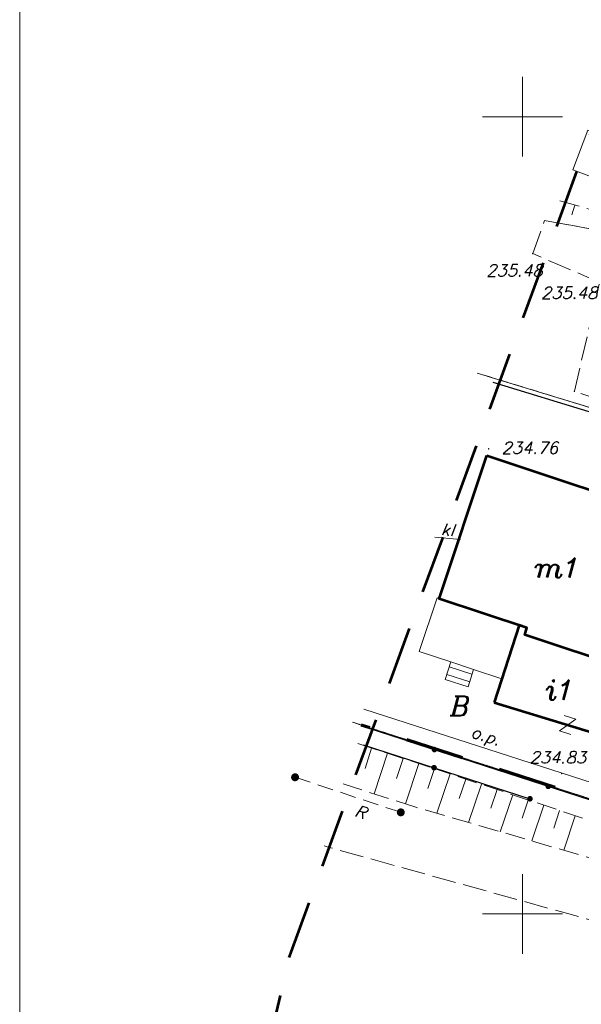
# Model space of a CAD drawing. Header units: metres. Extents: x 7436468 to 7436757, y 5552726 to 5552930.
# Tile 5 of 17: x 7436468 to 7436504, y 5552794 to 5552856. Entities that reach past the tile are written whole.
import ezdxf

# ---------------------------------------------------------------- set-up
doc = ezdxf.new("R2010")
doc.units = ezdxf.units.M
doc.header["$MEASUREMENT"] = 0
for name, pattern in [('DGN Style 2', [6.105419, 3.663252, -2.442168]), ('PRZER1-1', [1, 0.5, -0.5]), ('PRZER2-1', [1.5, 1, -0.5]), ('PRZER2_5-1', [1.75, 1.25, -0.5]), ('PRZER3-1', [2, 1.5, -0.5])]:
    doc.linetypes.add(name, pattern=pattern)
for name, color, linetype, lineweight in [('!! TABELKA', 7, 'Continuous', 9), ('BUBZ02', 7, 'Continuous', 13), ('BUIB07_02', 7, 'Continuous', 13), ('BUIB07_02_O', 7, 'Continuous', 13), ('BUIB12_03', 7, 'Continuous', 13), ('EGBB01', 18, 'Continuous', 53), ('EGBB01_O', 18, 'Continuous', 53), ('EGBD03', 96, 'Continuous', 13), ('EGBK02', 96, 'Continuous', 13), ('EGBS10', 7, 'Continuous', 13), ('EGBU01', 96, 'Continuous', 13), ('EGBU01_O', 96, 'Continuous', 13), ('GEPPHC', 7, 'Continuous', 13), ('GESIIB', 7, 'Continuous', 13), ('GSLKOU', 7, 'Continuous', 13), ('KTJZ01', 7, 'Continuous', 13), ('KTOK05_01', 7, 'Continuous', 30), ('LIN_linie_rozgraniczajace', 240, 'Continuous', 9), ('OBOP05_02', 18, 'Continuous', 13), ('OBOP05_02_O', 18, 'Continuous', 13), ('RTPW02', 7, 'Continuous', 13), ('RTPW02_O', 7, 'Continuous', 13), ('SUPK02', 36, 'Continuous', 13), ('SUPK02_O', 36, 'Continuous', 13), ('zakres opracowania', 7, 'Continuous', 9)]:
    doc.layers.add(name, color=color, linetype=linetype, lineweight=lineweight)
doc.styles.add('Arial', font='arial.ttf')

# ---------------------------------------------------------------- blocks, each defined once
blk = doc.blocks.new('GEPPHC1')
at = {"color": 0, "flags": 128}
blk.add_lwpolyline([(-0.375, 0.5), (0.375, 0.5), (-0.375, -0.5), (0.375, -0.5)], dxfattribs=at)
blk = doc.blocks.new('GSPWPS1')
blk.add_hatch(color=0).paths.add_polyline_path([(0, -0.045), (-0.011647, -0.043467), (-0.0225, -0.038971), (-0.03182, -0.03182), (-0.038971, -0.0225), (-0.043467, -0.011647), (-0.045, 0), (-0.043467, 0.011647), (-0.038971, 0.0225), (-0.03182, 0.03182), (-0.0225, 0.038971), (-0.011647, 0.043467), (0, 0.045), (0.011647, 0.043467), (0.0225, 0.038971), (0.03182, 0.03182), (0.038971, 0.0225), (0.043467, 0.011647), (0.045, 0), (0.043467, -0.011647), (0.038971, -0.0225), (0.03182, -0.03182), (0.0225, -0.038971), (0.011647, -0.043467)], flags=16)
blk = doc.blocks.new('GSLKOG2')
blk.add_hatch(color=0).paths.add_polyline_path([(0, -0.175), (-0.045293, -0.169037), (-0.0875, -0.151554), (-0.123744, -0.123744), (-0.151554, -0.0875), (-0.169037, -0.045293), (-0.175, 0), (-0.169037, 0.045293), (-0.151554, 0.0875), (-0.123744, 0.123744), (-0.0875, 0.151554), (-0.045293, 0.169037), (0, 0.175), (0.045293, 0.169037), (0.0875, 0.151554), (0.123744, 0.123744), (0.151554, 0.0875), (0.169037, 0.045293), (0.175, 0), (0.169037, -0.045293), (0.151554, -0.0875), (0.123744, -0.123744), (0.0875, -0.151554), (0.045293, -0.169037)], flags=16)
blk = doc.blocks.new('GSLKOG1')
blk.add_hatch(color=0).paths.add_polyline_path([(0, -0.175), (-0.045293, -0.169037), (-0.0875, -0.151554), (-0.123744, -0.123744), (-0.151554, -0.0875), (-0.169037, -0.045293), (-0.175, 0), (-0.169037, 0.045293), (-0.151554, 0.0875), (-0.123744, 0.123744), (-0.0875, 0.151554), (-0.045293, 0.169037), (0, 0.175), (0.045293, 0.169037), (0.0875, 0.151554), (0.123744, 0.123744), (0.151554, 0.0875), (0.169037, 0.045293), (0.175, 0), (0.169037, -0.045293), (0.151554, -0.0875), (0.123744, -0.123744), (0.0875, -0.151554), (0.045293, -0.169037)], flags=16)
blk = doc.blocks.new('GSLITB1')
blk.add_hatch(color=0).paths.add_polyline_path([(0, -0.25), (-0.064705, -0.241481), (-0.125, -0.216506), (-0.176777, -0.176777), (-0.216506, -0.125), (-0.241481, -0.064705), (-0.25, 0), (-0.241481, 0.064705), (-0.216506, 0.125), (-0.176777, 0.176777), (-0.125, 0.216506), (-0.064705, 0.241481), (0, 0.25), (0.064705, 0.241481), (0.125, 0.216506), (0.176777, 0.176777), (0.216506, 0.125), (0.241481, 0.064705), (0.25, 0), (0.241481, -0.064705), (0.216506, -0.125), (0.176777, -0.176777), (0.125, -0.216506), (0.064705, -0.241481)], flags=16)

msp = doc.modelspace()

# ---------------------------------------------------------------- linework, layer by layer
at = {"layer": '!! TABELKA', "color": 7, "linetype": 'Continuous', "lineweight": 9}
for p, q in [((7436497.5, 5552850), (7436502.5, 5552850)), ((7436497.5, 5552800), (7436502.5, 5552800))]:
    msp.add_line(p, q, dxfattribs=at)
at = {"layer": '!! TABELKA', "color": 7, "linetype": 'Continuous', "lineweight": 13, "flags": 128}
msp.add_lwpolyline([(7436757.379, 5552726.491), (7436757.379, 5552929.518), (7436468.472, 5552929.518), (7436468.472, 5552726.491)], close=True, dxfattribs=at)
at = {"layer": '!! TABELKA', "color": 7, "linetype": 'Continuous', "lineweight": 9, "flags": 128}
for points in [[(7436500, 5552847.5), (7436500, 5552852.5)], [(7436500, 5552797.5), (7436500, 5552802.5)]]:
    msp.add_lwpolyline(points, dxfattribs=at)
at = {"layer": 'BUBZ02', "color": 7, "linetype": 'PRZER2_5-1', "lineweight": 13}
for points in [[(7436502.346, 5552844.738), (7436508.96, 5552842.82), (7436508.7, 5552842.12), (7436508.56, 5552842.18), (7436501.844, 5552843.415)], [(7436489.671, 5552810.678), (7436494.28, 5552809.18), (7436513.82, 5552802.64), (7436511.91, 5552801.28), (7436493.26, 5552806.71), (7436488.759, 5552808.149)]]:
    msp.add_lwpolyline(points, dxfattribs=at)
at = {"layer": 'BUBZ02', "color": 7, "linetype": 'Continuous', "lineweight": 13, "flags": 128}
for points in [[(7436503.287, 5552844.466), (7436503.105, 5552843.841)], [(7436490.542, 5552810.395), (7436490.128, 5552809.12)], [(7436491.526, 5552810.075), (7436490.699, 5552807.529)], [(7436492.511, 5552809.755), (7436492.097, 5552808.485)], [(7436493.495, 5552809.435), (7436492.67, 5552806.899)], [(7436494.478, 5552809.114), (7436494.058, 5552807.857)], [(7436495.459, 5552808.785), (7436494.631, 5552806.311)], [(7436496.441, 5552808.457), (7436496.033, 5552807.239)], [(7436497.422, 5552808.128), (7436496.62, 5552805.732)], [(7436498.403, 5552807.8), (7436498.009, 5552806.621)], [(7436499.385, 5552807.471), (7436498.609, 5552805.153)], [(7436500.366, 5552807.143), (7436499.984, 5552806.003)], [(7436501.347, 5552806.815), (7436500.597, 5552804.574)], [(7436502.329, 5552806.486), (7436501.96, 5552805.385)], [(7436503.31, 5552806.158), (7436502.586, 5552803.995)]]:
    msp.add_lwpolyline(points, dxfattribs=at)
at = {"layer": 'BUIB07_02', "color": 7, "linetype": 'PRZER2-1', "lineweight": 13}
msp.add_lwpolyline([(7436485.74, 5552808.57), (7436492.37, 5552806.37)], dxfattribs=at)
at = {"layer": 'BUIB12_03', "color": 7, "linetype": 'Continuous', "lineweight": 13, "flags": 128}
msp.add_lwpolyline([(7436504.1, 5552849.17), (7436503.16, 5552846.68), (7436509.49, 5552844.29), (7436510.43, 5552846.78)], close=True, dxfattribs=at)
at = {"layer": 'EGBB01', "color": 7, "linetype": 'Continuous', "lineweight": 53, "flags": 128}
for points in [[(7436497.76, 5552828.75), (7436509.63, 5552824.81), (7436506.51, 5552815.4), (7436500.14, 5552817.51), (7436500.28, 5552817.95), (7436494.78, 5552819.77)], [(7436498.22, 5552813.26), (7436505.14, 5552811.14), (7436505.37, 5552811.83), (7436506.51, 5552815.4), (7436500.14, 5552817.51), (7436500.28, 5552817.95), (7436499.79, 5552818.11)]]:
    msp.add_lwpolyline(points, close=True, dxfattribs=at)
at = {"layer": 'EGBD03', "color": 3, "linetype": 'Continuous', "lineweight": 13, "flags": 128}
for points in [[(7436514.09, 5552882.724), (7436517.32, 5552882.23), (7436530.66, 5552880.18), (7436525.8, 5552870.35), (7436517.53, 5552847.02), (7436510.94, 5552829.25), (7436507.65, 5552830.71), (7436497.762, 5552833.738)], [(7436497.901, 5552833.696), (7436507.65, 5552830.71), (7436510.94, 5552829.25), (7436524.66, 5552825.46), (7436520.9, 5552816.15), (7436516.07, 5552802.82), (7436508.66, 5552805.79), (7436489.904, 5552811.841)], [(7436489.692, 5552811.91), (7436508.66, 5552805.79), (7436516.07, 5552802.82), (7436513.62, 5552793), (7436512.95, 5552785.97), (7436513.77, 5552779.02), (7436514.44, 5552775.65), (7436514.76, 5552758.13), (7436515.466, 5552756.081)]]:
    msp.add_lwpolyline(points, dxfattribs=at)
at = {"layer": 'EGBK02', "color": 3, "linetype": 'PRZER1-1', "lineweight": 13}
msp.add_lwpolyline([(7436489.338, 5552812.024), (7436508.66, 5552805.79), (7436516.07, 5552802.82), (7436513.62, 5552793), (7436512.95, 5552785.97), (7436513.77, 5552779.02), (7436514.44, 5552775.65), (7436514.76, 5552758.13), (7436515.616, 5552755.646)], dxfattribs=at)
at = {"layer": 'EGBS10', "color": 7, "linetype": 'Continuous', "lineweight": 13, "flags": 128}
msp.add_lwpolyline([(7436495.51, 5552815.81), (7436496.92, 5552815.32), (7436496.6, 5552814.24), (7436495.15, 5552814.71)], close=True, dxfattribs=at)
for points in [[(7436496.834, 5552815.031), (7436495.408, 5552815.498)], [(7436496.692, 5552814.551), (7436495.252, 5552815.022)]]:
    msp.add_lwpolyline(points, dxfattribs=at)
at = {"layer": 'EGBU01', "color": 3, "linetype": 'PRZER1-1', "lineweight": 13}
for points in [[(7436514.828, 5552882.611), (7436517.32, 5552882.23), (7436530.66, 5552880.18), (7436525.8, 5552870.35), (7436517.53, 5552847.02), (7436510.94, 5552829.25), (7436507.65, 5552830.71), (7436497.321, 5552833.874)], [(7436497.165, 5552833.921), (7436507.65, 5552830.71), (7436510.94, 5552829.25), (7436524.66, 5552825.46), (7436520.9, 5552816.15), (7436516.07, 5552802.82), (7436508.66, 5552805.79), (7436489.42, 5552811.998)], [(7436489.482, 5552811.978), (7436508.66, 5552805.79), (7436516.07, 5552802.82), (7436513.62, 5552793), (7436512.95, 5552785.97), (7436513.77, 5552779.02), (7436514.44, 5552775.65), (7436514.76, 5552758.13), (7436515.404, 5552756.263)]]:
    msp.add_lwpolyline(points, dxfattribs=at)
at = {"layer": 'GESIIB', "color": 7, "linetype": 'Continuous', "lineweight": 13, "flags": 128}
msp.add_lwpolyline([(7436499.79, 5552818.11), (7436494.64, 5552819.82), (7436493.52, 5552816.46), (7436495.51, 5552815.81), (7436496.92, 5552815.32), (7436498.7, 5552814.74)], close=True, dxfattribs=at)
at = {"layer": 'GSLKOU', "color": 7, "linetype": 'PRZER3-1', "lineweight": 13}
msp.add_lwpolyline([(7436496.668, 5552764.374), (7436499.11, 5552772.15), (7436503.96, 5552787.76), (7436507.36, 5552798.76), (7436487.88, 5552804.17), (7436487.558, 5552804.26)], dxfattribs=at)
at = {"layer": 'KTJZ01', "color": 7, "linetype": 'PRZER3-1', "lineweight": 13}
msp.add_lwpolyline([(7436501.38, 5552843.5), (7436508.56, 5552842.18), (7436508.7, 5552842.12), (7436512.15, 5552840.83), (7436514.97, 5552839.93), (7436523.41, 5552837.54), (7436525.28, 5552837.93), (7436527.65, 5552840.43), (7436529.72, 5552843.92), (7436529.69, 5552842.01), (7436529.36, 5552840.2), (7436528.88, 5552838.74), (7436526.93, 5552833.08), (7436524.43, 5552826.03), (7436523.99, 5552829.34), (7436521.43, 5552832.53), (7436513.21, 5552835.27), (7436512.66, 5552835.44), (7436510.77, 5552830.23), (7436503.26, 5552832.78), (7436504.84, 5552839.61), (7436500.64, 5552841.42)], close=True, dxfattribs=at)
at = {"layer": 'KTOK05_01', "color": 7, "linetype": 'Continuous', "lineweight": 30, "flags": 128}
for points in [[(7436498.151, 5552833.363), (7436510.73, 5552829.51), (7436522.98, 5552825.72)], [(7436515.46, 5552803.61), (7436514.52, 5552803.86), (7436508.72, 5552805.7), (7436490.258, 5552811.673)], [(7436490, 5552810.613), (7436500.47, 5552807.22)]]:
    msp.add_lwpolyline(points, dxfattribs=at)
at = {"layer": 'LIN_linie_rozgraniczajace', "color": 9, "linetype": 'DGN Style 2', "lineweight": 70, "flags": 128}
msp.add_lwpolyline([(7436638.961, 5552862.373), (7436616.68, 5552867.84), (7436604.81, 5552869.9), (7436579.3, 5552875.19), (7436553.22, 5552881.91), (7436548.67, 5552878.35), (7436540.41, 5552856.74), (7436531.21, 5552832.63), (7436520.44, 5552802.09), (7436520.17, 5552801.174), (7436520.15, 5552801.18), (7436516.07, 5552802.82), (7436508.66, 5552805.79), (7436489.892, 5552811.845)], dxfattribs=at)
at = {"layer": 'OBOP05_02', "color": 7, "linetype": 'Continuous', "lineweight": 13, "flags": 128}
msp.add_lwpolyline([(7436490.043, 5552812.832), (7436508.97, 5552806.74), (7436515.52, 5552804.07)], dxfattribs=at)
at = {"layer": 'SUPK02', "color": 14, "linetype": 'Continuous', "lineweight": 13, "flags": 128}
msp.add_lwpolyline([(7436496.11, 5552823.49), (7436494.506, 5552823.639)], dxfattribs=at)
at = {"layer": 'zakres opracowania', "color": 190, "linetype": 'DGN Style 2', "lineweight": 53, "flags": 128}
msp.add_lwpolyline([(7436531.014, 5552921.986), (7436649.747, 5552890.718), (7436587.955, 5552741.704), (7436573.728, 5552747.06), (7436566.299, 5552735.162), (7436479.463, 5552772.188), (7436485.404, 5552797.373)], close=True, dxfattribs=at)

# ---------------------------------------------------------------- block references
at = {"layer": 'BUIB07_02', "color": 7, "linetype": 'Continuous', "lineweight": 13, "rotation": 341.6428634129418}
for p in [(7436485.74, 5552808.57), (7436492.37, 5552806.37)]:
    msp.add_blockref('GSLITB1', p, dxfattribs=at)
at = {"layer": 'GEPPHC', "color": 7, "linetype": 'Continuous', "lineweight": 13, "rotation": 342.6457733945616}
msp.add_blockref('GEPPHC1', (7436502.83, 5552811.85), dxfattribs=at)
at = {"layer": 'KTOK05_01', "color": 7, "linetype": 'Continuous', "lineweight": 30}
for name, p, rotation in [('GSLKOG2', (7436494.481, 5552810.306), 162.0731507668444), ('GSLKOG2', (7436494.481, 5552810.306), 162.0731507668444), ('GSLKOG2', (7436494.457, 5552809.169), 342.0418302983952), ('GSLKOG2', (7436494.457, 5552809.169), 342.0418302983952), ('GSLKOG2', (7436501.617, 5552807.998), 162.0731507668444), ('GSLKOG2', (7436501.617, 5552807.998), 162.0731507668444), ('GSLKOG1', (7436500.47, 5552807.22), 342.0418302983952)]:
    msp.add_blockref(name, p, dxfattribs=dict(at, rotation=rotation))
at = {"layer": 'RTPW02', "color": 7, "linetype": 'Continuous', "lineweight": 13}
for p in [(7436500.64, 5552841.42), (7436503.26, 5552832.78), (7436497.88, 5552829.17), (7436502.46, 5552808.8)]:
    msp.add_blockref('GSPWPS1', p, dxfattribs=at)

# ---------------------------------------------------------------- texts
at = {"layer": 'BUIB07_02_O', "color": 7, "linetype": 'Continuous', "lineweight": 9, "insert": (7436489.731, 5552806.041), "char_height": 0.75, "attachment_point": 8, "rotation": 341.64286, "line_spacing_factor": 0.722892, "style": 'Arial'}
msp.add_mtext('\\FITALIC_1250.shx;R', dxfattribs=at)
at = {"layer": 'EGBB01_O', "color": 7, "linetype": 'Continuous', "lineweight": 9, "char_height": 1.25, "attachment_point": 8, "line_spacing_factor": 0.722892, "style": 'Arial'}
for s, insert in [('\\FITALIC_1250.shx;m1', (7436502.205, 5552821.091)), ('\\FITALIC_1250.shx;i1', (7436502.365, 5552813.422))]:
    msp.add_mtext(s, dxfattribs=dict(at, insert=insert))
at = {"layer": 'EGBU01_O', "color": 3, "linetype": 'Continuous', "lineweight": 13, "insert": (7436495.456, 5552812.415), "char_height": 1.25, "attachment_point": 7, "rotation": 359.99979, "line_spacing_factor": 0.722892, "style": 'Arial'}
msp.add_mtext('\\FITALIC_1250.shx;B', dxfattribs=at)
at = {"layer": 'OBOP05_02_O', "color": 7, "linetype": 'Continuous', "lineweight": 9, "insert": (7436497.514, 5552810.585), "char_height": 0.75, "attachment_point": 8, "rotation": 342.15896, "line_spacing_factor": 0.722892, "style": 'Arial'}
msp.add_mtext('\\FITALIC_1250.shx;o.p.', dxfattribs=at)
at = {"layer": 'RTPW02_O', "color": 7, "linetype": 'Continuous', "lineweight": 9, "char_height": 0.75, "attachment_point": 7, "line_spacing_factor": 0.722892, "style": 'Arial'}
for s, insert, rotation in [('\\FITALIC_1250.shx;235.48', (7436497.731, 5552839.992), 360), ('\\FITALIC_1250.shx;234.76', (7436498.69, 5552828.859), 359.99979), ('\\FITALIC_1250.shx;234.83', (7436500.449, 5552809.444), 359.99979)]:
    msp.add_mtext(s, dxfattribs=dict(at, insert=insert, rotation=rotation))
at = {"layer": 'RTPW02_O', "color": 7, "linetype": 'Continuous', "lineweight": 9, "insert": (7436501.163, 5552838.58), "char_height": 0.75, "attachment_point": 7, "line_spacing_factor": 0.722892, "style": 'Arial'}
msp.add_mtext('\\FITALIC_1250.shx;235.48', dxfattribs=at)
at = {"layer": 'SUPK02_O', "color": 14, "linetype": 'Continuous', "lineweight": 9, "insert": (7436494.867, 5552823.761), "char_height": 0.75, "attachment_point": 7, "rotation": 354.44681, "line_spacing_factor": 0.722892, "style": 'Arial'}
msp.add_mtext('\\FITALIC_1250.shx;kl', dxfattribs=at)

doc.saveas('drawing.dxf')
